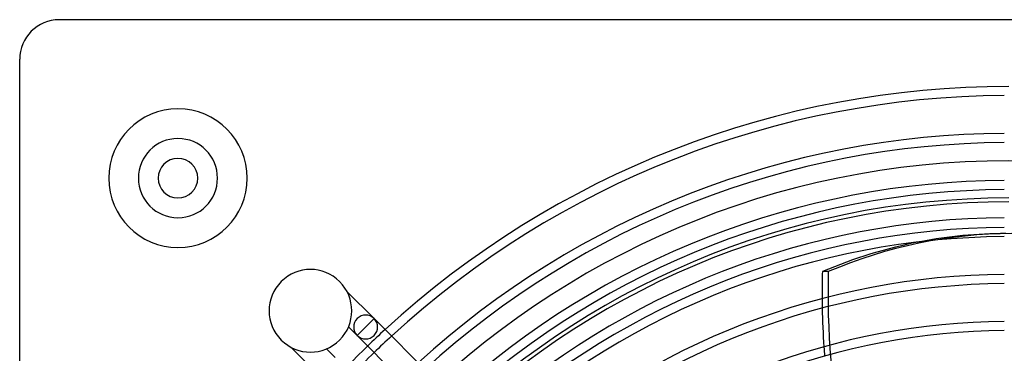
# Model space of a CAD drawing. Header units: millimetres. Extents: x -250 to 250, y -250 to 250.
# Tile 10 of 27: x -250 to -1, y 166 to 250. Entities that reach past the tile are written whole.
import ezdxf

# ---------------------------------------------------------------- set-up
doc = ezdxf.new("R2010")
doc.units = ezdxf.units.MM
doc.layers.add('HIDDEN', color=7, linetype='Continuous')
doc.layers.add('THICK', color=7, linetype='Continuous')

msp = doc.modelspace()

# ---------------------------------------------------------------- linework, layer by layer
at = {"layer": 'HIDDEN'}
for p, q in [((-240, 250), (-240, 250)), ((-250, 240), (-250, 240)), ((-45.65, 186.41), (-47.15, 186.41)), ((-162.57, 172.42), (-160.44, 174.55)), ((-164.7, 170.28), (-162.57, 172.42))]:
    msp.add_line(p, q, dxfattribs=at)
for centre, radius, start, end in [((-210, 210), 17.5, 90, 270), ((-210, 210), 17.5, 270, 90), ((-210, 210), 10, 90, 270), ((-210, 210), 10, 270, 90), ((0, 0), 214.39, 0, 180), ((0, 0), 205, 90, 270), ((0, 0), 204, 90, 180), ((0, 0), 233.16, 132.5478, 134.0308), ((0, 0), 230.84, 132.5231, 134.021)]:
    msp.add_arc(centre, radius, start, end, dxfattribs=at)
for centre, major_axis, ratio, start_param, end_param in [((0.75, 0), (0, 196), 0.766044, 0, 0.314159), ((-0.75, 0), (0, -196), 0.766044, 3.141593, 3.286396), ((76.85, 181.09), (0, 160), 0.766044, 1.537579, 1.570796), ((75.35, 181.09), (0, -160), 0.766044, -1.56141, -1.54646), ((76.85, 181.09), (0, 160), 0.766044, 1.570796, 2.13685), ((-162.57, 172.42), (2.13, -2.13), 1, -1.570796, 1.570796), ((75.35, 181.09), (0, -160), 0.766044, -1.485215, -1.470386)]:
    msp.add_ellipse(centre, major_axis=major_axis, ratio=ratio, start_param=start_param, end_param=end_param, dxfattribs=at)
at = {"layer": 'THICK'}
for p, q in [((240, 250), (-240, 250)), ((-250, -240), (-250, 240)), ((-160.44, 174.55), (-167.29, 181.39)), ((-160.44, 174.55), (-162.57, 172.42)), ((-160.44, 174.55), (-56.3, 70.41)), ((-166.89, 172.47), (-164.7, 170.28)), ((-164.7, 170.28), (-162.57, 172.42)), ((-60.57, 66.15), (-164.7, 170.28)), ((-181.39, 167.29), (-174.55, 160.44)), ((-170.28, 164.7), (-172.47, 166.89))]:
    msp.add_line(p, q, dxfattribs=at)
for centre, radius, start, end in [((-240, 240), 10, 90, 180), ((0, 0), 233.16, 90, 132.5478), ((0, 0), 230.84, 90.2879, 132.5231), ((-210, 210), 17.5, 90, 270), ((-210, 210), 17.5, 270, 90), ((-210, 210), 10, 90, 270), ((-210, 210), 10, 270, 90), ((0, 0), 221.29, 90.3003, 132.4162), ((0, 0), 218.97, 90.3035, 132.3888), ((-210, 210), 5, 0, 180), ((-210, 210), 5, 180, 0), ((0, 0), 209.43, 90.3173, 132.2697), ((0, 0), 207.11, 90.3209, 132.2391), ((0, 0), 200, 90.3323, 132.1409), ((0, 0), 197.56, 90.3364, 132.1056), ((0, 0), 195.24, 90.3404, 132.0711), ((-176.52, 176.52), 10.44, 45, 225), ((0, 0), 185.69, 90.3579, 131.9204), ((-176.52, 176.52), 10.44, 225, 45), ((0, 0), 183.37, 90.3624, 131.8814), ((-162.57, 172.42), 3.02, 45, 225), ((0, 0), 173.83, 90.3824, 131.7099), ((0, 0), 171.51, 90.3875, 131.6654), ((0, 0), 233.16, 134.0308, 135.9692), ((0, 0), 230.84, 134.021, 135.979)]:
    msp.add_arc(centre, radius, start, end, dxfattribs=at)
for centre, major_axis, start_param, end_param in [((-0.75, 0), (0, -196), -2.996789, -2.827433), ((75.35, 181.09), (0, -160), -1.604014, -1.570796), ((75.35, 181.09), (0, -160), -1.570796, -1.56141), ((75.35, 181.09), (0, -160), -1.54646, -1.485215)]:
    msp.add_ellipse(centre, major_axis=major_axis, ratio=0.766044, start_param=start_param, end_param=end_param, dxfattribs=at)

doc.saveas('drawing.dxf')
